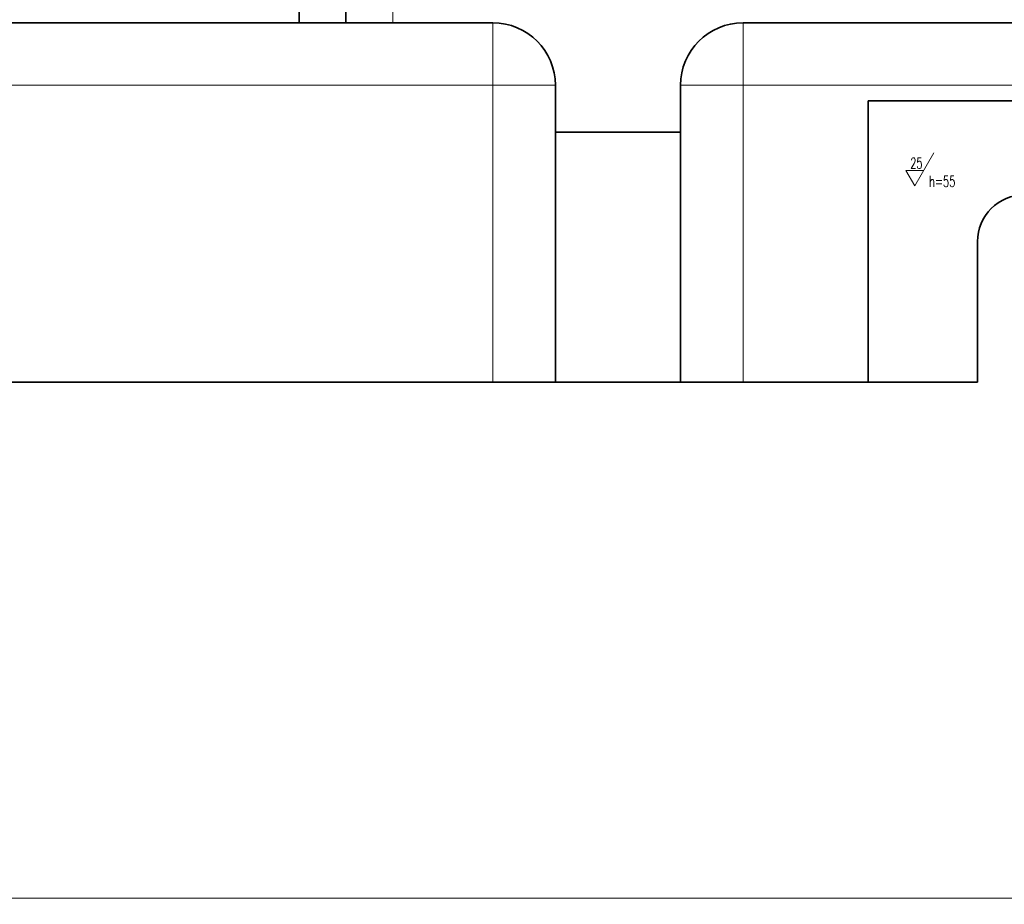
# Model space of a CAD drawing. Header units: millimetres. Extents: x -34 to 6620, y -230 to 4700.
# Tile 23 of 189: x 2935 to 3249, y 538 to 821. Entities that reach past the tile are written whole.
import ezdxf

# ---------------------------------------------------------------- set-up
doc = ezdxf.new("R2010")
doc.units = ezdxf.units.MM
doc.layers.add('1', color=7, linetype='Continuous', true_color=0xffffff)
doc.styles.add('latin_extended', font='simplex.shx')
doc.dimstyles.get("Standard").update_dxf_attribs({"dimtxt": 0.18, "dimasz": 0.18, "dimexe": 0.18, "dimexo": 0.0625, "dimgap": 0.09, "dimtad": 0, "dimtih": 1, "dimtoh": 1, "dimdec": 4, "dimzin": 0, "dimdsep": 46, "dimtxsty": 'Standard', "dimcen": 0.09, "dimadec": 0, "dimazin": 0, "dimtfac": 1, "dimtdec": 4, "dimtofl": 0, "dimtmove": 0, "dimatfit": 3, "dimfxl": 1, "dimtolj": 1, "dimtzin": 0, "dimarcsym": 0})

# ---------------------------------------------------------------- blocks, each defined once
blk = doc.blocks.new('_U22')
at = {"layer": '1', "color": 3, "lineweight": 13}
for p, q in [((1909.885305, 1425.977599), (1909.885305, 537.977574)), ((5295.885305, 1425.977599), (5295.885305, 537.977574)), ((1909.885305, 539.977574), (5295.885305, 539.977574))]:
    blk.add_line(p, q, dxfattribs=at)
at = {"layer": '1', "color": 3, "lineweight": 18}
for points in [[(1909.885305, 539.977574), (1913.385301, 540.915396), (1913.385308, 539.039751)], [(5295.885305, 539.977574), (5292.385308, 539.039751), (5292.385301, 540.915396)]]:
    blk.add_solid(points, dxfattribs=at)
at = {"layer": '1', "color": 2, "linetype": 'Continuous', "lineweight": 13, "insert": (3599.248068, 540.548626), "char_height": 3.5, "attachment_point": 7, "line_spacing_factor": 0.963855, "style": 'latin_extended'}
blk.add_mtext('\\W0.7031;3386', dxfattribs=at)

msp = doc.modelspace()

# ---------------------------------------------------------------- linework, layer by layer
at = {"layer": '1', "color": 92, "linetype": 'Continuous', "lineweight": 13}
for p, q in [((3053.885, 894.978), (3053.885, 819.978)), ((3085.885, 819.978), (3085.885, 799.978)), ((3165.885, 819.978), (3165.885, 799.978)), ((3085.885, 799.978), (2733.388, 799.978)), ((3085.885, 704.978), (3085.885, 799.978)), ((3105.885, 799.978), (3085.885, 799.978)), ((3145.885, 799.978), (3165.885, 799.978)), ((3165.885, 799.978), (3165.885, 704.978)), ((3525.885, 799.978), (3165.885, 799.978))]:
    msp.add_line(p, q, dxfattribs=at)
at = {"layer": '1', "color": 7, "linetype": 'Continuous', "lineweight": 35}
for p, q in [((3038.885, 879.978), (3038.885, 819.978)), ((3023.885, 842.428), (3023.885, 819.978)), ((2903.885, 819.978), (3023.885, 819.978)), ((3023.885, 819.978), (3038.885, 819.978)), ((3053.885, 819.978), (3038.885, 819.978)), ((3053.885, 819.978), (3085.885, 819.978)), ((3165.885, 819.978), (3525.885, 819.978)), ((3105.885, 799.978), (3105.885, 784.978)), ((3145.885, 784.978), (3145.885, 799.978)), ((3205.885, 794.978), (3205.885, 704.978)), ((3305.885, 794.978), (3205.885, 794.978)), ((3105.885, 784.978), (3105.885, 704.978)), ((3145.885, 784.978), (3105.885, 784.978)), ((3145.885, 704.978), (3145.885, 784.978)), ((3240.885, 749.978), (3240.885, 704.978)), ((2930.885, 704.978), (3085.885, 704.978)), ((3105.885, 704.978), (3085.885, 704.978)), ((3145.885, 704.978), (3105.885, 704.978)), ((3165.885, 704.978), (3145.885, 704.978)), ((3165.885, 704.978), (3205.885, 704.978)), ((3205.885, 704.978), (3240.885, 704.978))]:
    msp.add_line(p, q, dxfattribs=at)
at = {"layer": '1', "color": 3, "linetype": 'Continuous', "lineweight": 13}
for p, q in [((3220.806, 767.855), (3226.865, 778.35)), ((3217.974, 772.761), (3223.638, 772.761)), ((3220.806, 767.855), (3217.974, 772.761))]:
    msp.add_line(p, q, dxfattribs=at)
at = {"layer": '1', "color": 7, "linetype": 'Continuous', "lineweight": 35}
for centre, radius, start, end in [((3085.885, 799.978), 20, 0, 90), ((3165.885, 799.978), 20, 90, 180), ((3255.885, 749.978), 15, 0, 180)]:
    msp.add_arc(centre, radius, start, end, dxfattribs=at)

# ---------------------------------------------------------------- texts
at = {"layer": '1', "color": 2, "linetype": 'Continuous', "lineweight": 13, "char_height": 3.5, "attachment_point": 7, "line_spacing_factor": 0.963855, "style": 'latin_extended'}
for s, insert in [('\\W0.6474;25', (3219.401, 773.332)), ('\\W0.6603;h=55', (3225.388, 767.499))]:
    msp.add_mtext(s, dxfattribs=dict(at, insert=insert))

# ---------------------------------------------------------------- dimensions: what is measured, and where the dimension line sits
at = {"layer": '1', "color": 2, "linetype": 'Continuous', "lineweight": 13}
dim = msp.add_linear_dim(base=(5295.885, 539.978), p1=(1909.885, 1437.978), p2=(5295.885, 1437.978), dimstyle='Standard', override={"dimtxt": 3.5, "dimasz": 3.5, "dimexe": 2, "dimexo": 0, "dimgap": 1.75, "dimtad": 1, "dimtih": 1, "dimtoh": 0, "dimdec": 2, "dimlfac": 1, "dimzin": 8, "dimdsep": 44, "dimlunit": 2, "dimtxsty": 'latin_extended', "dimsah": 1, "dimse1": 0, "dimse2": 0, "dimsd1": 0, "dimsd2": 0, "dimclrd": 3, "dimclre": 3, "dimclrt": 2, "dimtol": 0, "dimtm": -0.02, "dimtfac": 1, "dimtdec": 2, "dimtofl": 1, "dimtmove": 0, "dimatfit": 2, "dimtzin": 8, "dimlwd": 13, "dimlwe": 13}, dxfattribs=at)
dim.commit()
dim.dimension.update_dxf_attribs({"geometry": '_U22', "text_midpoint": (3602.885, 539.978), "dimtype": 160})

doc.saveas('drawing.dxf')
